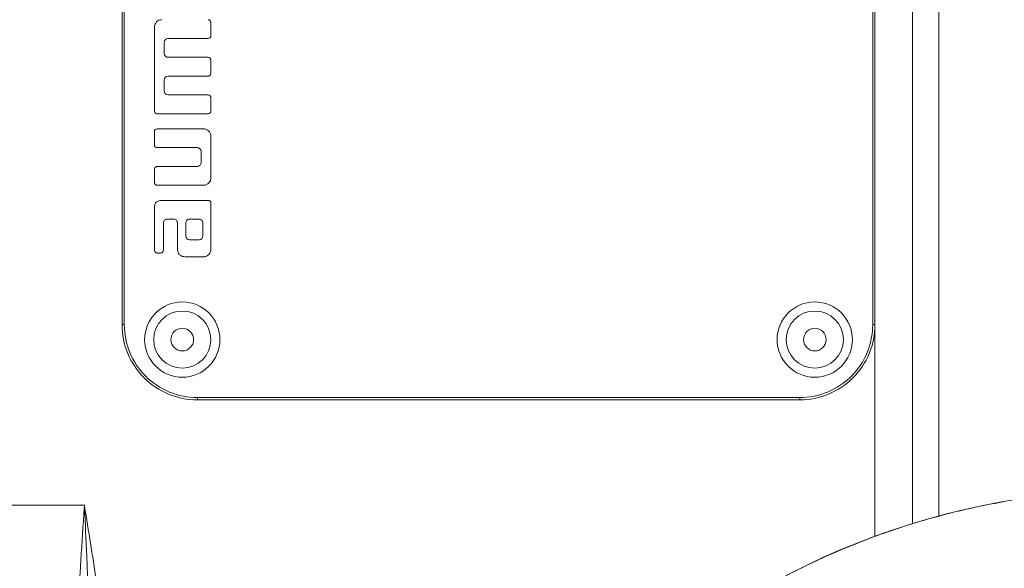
# Model space of a CAD drawing. Header units: millimetres. Extents: x -1 to 774, y -144 to 719.
# Tile 34 of 38: x 650 to 715, y 570 to 606. Entities that reach past the tile are written whole.
import ezdxf

# ---------------------------------------------------------------- set-up
doc = ezdxf.new("R2010")
doc.units = ezdxf.units.MM

msp = doc.modelspace()

# ---------------------------------------------------------------- linework, layer by layer
at = {"color": 8, "linetype": 'Continuous', "lineweight": 15}
for p, q in [((709.135, 572.543), (709.135, 627.287)), ((710.89, 627.287), (710.89, 573.045)), ((706.648, 571.715), (706.648, 585.767))]:
    msp.add_line(p, q, dxfattribs=at)
at = {"color": 7, "linetype": 'Continuous', "lineweight": 15}
for p, q in [((656.648, 585.787), (656.648, 625.787)), ((656.648, 625.787), (656.648, 585.787)), ((656.798, 625.787), (656.798, 585.787)), ((706.498, 585.787), (706.498, 625.787)), ((706.648, 625.787), (706.648, 585.787)), ((658.798, 605.537), (658.798, 599.974)), ((662.547, 604.974), (662.548, 605.85)), ((662.547, 604.974), (662.548, 605.85)), ((662.548, 605.85), (662.548, 605.85)), ((662.547, 604.974), (662.547, 604.974)), ((659.455, 603.787), (659.455, 604.537)), ((659.455, 603.787), (659.455, 604.537)), ((659.455, 604.537), (659.455, 604.537)), ((659.705, 604.787), (662.361, 604.787)), ((659.455, 603.787), (659.455, 603.787)), ((662.361, 603.537), (659.705, 603.537)), ((662.548, 602.475), (662.547, 603.354)), ((662.547, 603.354), (662.547, 603.354)), ((662.548, 602.475), (662.547, 603.354)), ((659.705, 602.287), (662.362, 602.285)), ((662.548, 602.475), (662.548, 602.475)), ((659.455, 601.287), (659.455, 602.037)), ((659.455, 601.287), (659.455, 602.037)), ((659.455, 602.037), (659.455, 602.037)), ((659.455, 601.287), (659.455, 601.287)), ((662.361, 601.037), (659.705, 601.037)), ((662.548, 599.974), (662.547, 600.85)), ((662.547, 600.85), (662.547, 600.85)), ((662.548, 599.974), (662.547, 600.85)), ((658.986, 599.787), (662.362, 599.784)), ((662.548, 599.974), (662.548, 599.974)), ((658.798, 598.6), (658.798, 597.724)), ((662.049, 598.787), (658.986, 598.787)), ((662.548, 595.537), (662.548, 598.287)), ((662.548, 598.287), (662.548, 598.287)), ((662.548, 595.537), (662.548, 598.287)), ((658.986, 597.537), (661.642, 597.537)), ((661.892, 597.287), (661.892, 596.537)), ((658.798, 596.1), (658.798, 595.225)), ((661.642, 596.287), (658.986, 596.287)), ((658.986, 595.037), (662.049, 595.037)), ((662.548, 595.537), (662.548, 595.537)), ((662.361, 594.037), (659.298, 594.037)), ((662.548, 590.787), (662.548, 593.849)), ((662.548, 593.849), (662.548, 593.849)), ((662.548, 590.787), (662.548, 593.849)), ((658.798, 593.537), (658.798, 590.725)), ((659.392, 590.725), (659.392, 592.537)), ((659.392, 590.725), (659.392, 592.537)), ((659.392, 592.537), (659.392, 592.537)), ((659.642, 592.787), (660.08, 592.787)), ((660.33, 592.537), (660.33, 590.787)), ((660.892, 592.537), (660.892, 592.537)), ((660.892, 592.537), (660.892, 591.662)), ((660.892, 592.537), (660.892, 591.662)), ((661.767, 592.787), (661.142, 592.787)), ((662.017, 591.662), (662.017, 592.537)), ((660.892, 591.662), (660.892, 591.662)), ((661.142, 591.412), (661.767, 591.412)), ((658.986, 590.537), (659.205, 590.537)), ((659.392, 590.725), (659.392, 590.725)), ((662.548, 590.787), (662.548, 590.787)), ((660.83, 590.287), (662.049, 590.287)), ((660.648, 587.287), (660.648, 587.287)), ((702.648, 587.287), (702.648, 587.287)), ((656.648, 585.787), (656.798, 585.787)), ((656.648, 585.787), (656.648, 585.787)), ((706.498, 585.787), (706.648, 585.787)), ((660.648, 582.287), (660.648, 582.287)), ((702.648, 582.287), (702.648, 582.287)), ((661.648, 580.937), (661.648, 580.787)), ((661.648, 580.937), (701.648, 580.937)), ((701.648, 580.787), (661.648, 580.787)), ((661.648, 580.787), (661.648, 580.787)), ((701.648, 580.937), (701.648, 580.787)), ((584.148, 573.787), (654.148, 573.787))]:
    msp.add_line(p, q, dxfattribs=at)
for centre, radius in [((660.648, 584.787), 2.5), ((702.648, 584.787), 2.5), ((660.648, 584.787), 1.9), ((702.648, 584.787), 1.9), ((660.648, 584.787), 0.75), ((702.648, 584.787), 0.75), ((723.9, 524.787), 50)]:
    msp.add_circle(centre, radius, dxfattribs=at)
for centre, radius, start, end in [((660.648, 584.787), 2.5, 90, 270), ((702.648, 584.787), 2.5, 90, 270), ((661.648, 585.787), 5, 179.99838, 270), ((661.648, 585.787), 5, 179.99838, 270), ((661.648, 585.787), 4.85, 179.99838, 270), ((660.648, 584.787), 0.75, 270, 90), ((701.648, 585.787), 4.85, 270, 0.00162), ((701.648, 585.787), 5, 270, 0.00162), ((702.648, 584.787), 0.75, 270, 90)]:
    msp.add_arc(centre, radius, start, end, dxfattribs=at)
for points in [[(659.298, 606.037), (659.015, 606.037), (658.798, 605.807), (658.798, 605.537)], [(662.361, 604.787), (662.464, 604.787), (662.547, 604.871), (662.547, 604.974)], [(659.455, 604.537), (659.455, 604.673), (659.562, 604.787), (659.705, 604.787)], [(659.705, 603.537), (659.571, 603.537), (659.455, 603.646), (659.455, 603.787)], [(662.547, 603.354), (662.547, 603.455), (662.464, 603.537), (662.361, 603.537)], [(659.455, 602.037), (659.455, 602.171), (659.566, 602.287), (659.705, 602.287)], [(659.705, 601.037), (659.569, 601.037), (659.455, 601.151), (659.455, 601.287)], [(662.547, 600.85), (662.547, 600.951), (662.464, 601.037), (662.361, 601.037)], [(662.362, 599.784), (662.465, 599.784), (662.548, 599.874), (662.548, 599.974)], [(658.986, 598.787), (658.883, 598.787), (658.798, 598.703), (658.798, 598.6)], [(662.548, 598.287), (662.548, 598.589), (662.292, 598.787), (662.049, 598.787)], [(658.798, 597.724), (658.798, 597.621), (658.883, 597.537), (658.986, 597.537)], [(661.642, 597.537), (661.769, 597.537), (661.892, 597.432), (661.892, 597.287)], [(659.298, 594.037), (658.966, 594.037), (658.798, 593.875), (658.798, 593.537)], [(662.548, 593.849), (662.548, 593.953), (662.464, 594.037), (662.361, 594.037)], [(660.892, 591.662), (660.892, 591.526), (661.006, 591.412), (661.142, 591.412)], [(661.767, 591.412), (661.917, 591.412), (662.017, 591.538), (662.017, 591.662)], [(706.719, 571.743), (704.623, 570.975), (702.578, 570.068), (700.603, 569.028)]]:
    msp.add_open_spline(points, degree=3, dxfattribs=at)
for points, knots in [([(662.548, 605.85), (662.545, 605.877), (662.538, 605.932), (662.487, 605.993), (662.426, 606.03), (662.383, 606.035), (662.361, 606.037)], [0, 0, 0, 0, 0.283488, 0.558262, 0.775619, 1, 1, 1, 1]), ([(662.362, 602.285), (662.39, 602.289), (662.445, 602.296), (662.505, 602.348), (662.542, 602.41), (662.546, 602.453), (662.548, 602.475)], [0, 0, 0, 0, 0.282917, 0.559212, 0.777691, 1, 1, 1, 1]), ([(658.798, 599.974), (658.802, 599.947), (658.81, 599.892), (658.86, 599.832), (658.92, 599.794), (658.964, 599.789), (658.986, 599.787)], [0, 0, 0, 0, 0.280424, 0.556361, 0.774965, 1, 1, 1, 1]), ([(661.892, 596.537), (661.887, 596.5), (661.878, 596.426), (661.81, 596.345), (661.729, 596.296), (661.672, 596.29), (661.642, 596.287)], [0, 0, 0, 0, 0.2845911, 0.5599338, 0.7770999, 1, 1, 1, 1]), ([(658.986, 596.287), (658.958, 596.283), (658.903, 596.276), (658.842, 596.225), (658.805, 596.164), (658.801, 596.121), (658.798, 596.1)], [0, 0, 0, 0, 0.284009, 0.56042, 0.778146, 1, 1, 1, 1]), ([(658.798, 595.225), (658.802, 595.197), (658.81, 595.142), (658.86, 595.082), (658.92, 595.044), (658.964, 595.039), (658.986, 595.037)], [0, 0, 0, 0, 0.280413, 0.556483, 0.775053, 1, 1, 1, 1]), ([(662.049, 595.037), (662.121, 595.046), (662.266, 595.065), (662.429, 595.195), (662.53, 595.359), (662.542, 595.477), (662.548, 595.537)], [0, 0, 0, 0, 0.277193, 0.550827, 0.769683, 1, 1, 1, 1]), ([(659.392, 592.537), (659.397, 592.575), (659.406, 592.648), (659.474, 592.73), (659.556, 592.778), (659.613, 592.784), (659.642, 592.787)], [0, 0, 0, 0, 0.286494, 0.560842, 0.777202, 1, 1, 1, 1]), ([(660.08, 592.787), (660.117, 592.782), (660.19, 592.773), (660.271, 592.707), (660.321, 592.625), (660.327, 592.567), (660.33, 592.537)], [0, 0, 0, 0, 0.281225, 0.554897, 0.772502, 1, 1, 1, 1]), ([(661.142, 592.787), (661.113, 592.786), (661.059, 592.783), (660.987, 592.757), (660.931, 592.707), (660.896, 592.63), (660.894, 592.57), (660.892, 592.537)], [0, 0, 0, 0, 0.215733, 0.394607, 0.556377, 0.75735, 1, 1, 1, 1]), ([(662.017, 592.537), (662.013, 592.574), (662.004, 592.646), (661.939, 592.729), (661.857, 592.778), (661.798, 592.784), (661.767, 592.787)], [0, 0, 0, 0, 0.279782, 0.550907, 0.768186, 1, 1, 1, 1]), ([(658.798, 590.725), (658.802, 590.697), (658.81, 590.642), (658.86, 590.582), (658.92, 590.544), (658.964, 590.539), (658.986, 590.537)], [0, 0, 0, 0, 0.280665, 0.556609, 0.775091, 1, 1, 1, 1]), ([(659.205, 590.537), (659.232, 590.541), (659.287, 590.548), (659.347, 590.599), (659.385, 590.66), (659.39, 590.703), (659.392, 590.725)], [0, 0, 0, 0, 0.281291, 0.558629, 0.777494, 1, 1, 1, 1]), ([(660.33, 590.787), (660.34, 590.71), (660.359, 590.56), (660.497, 590.398), (660.66, 590.304), (660.773, 590.293), (660.83, 590.287)], [0, 0, 0, 0, 0.2933128, 0.5680566, 0.7825248, 1, 1, 1, 1]), ([(662.049, 590.287), (662.12, 590.296), (662.263, 590.315), (662.427, 590.442), (662.53, 590.606), (662.542, 590.725), (662.548, 590.787)], [0, 0, 0, 0, 0.272652, 0.545157, 0.764966, 1, 1, 1, 1]), ([(652.773, 555.656), (653.081, 559.178), (653.589, 564.985), (653.97, 571.051), (654.134, 573.565), (654.147, 573.766), (654.148, 573.787)], [0, 0, 0, 0, 0.58652, 0.966984, 0.996495, 1, 1, 1, 1]), ([(654.148, 573.787), (654.149, 573.765), (654.152, 573.718), (654.204, 572.589), (654.408, 568.115), (654.679, 562), (654.655, 556.979), (654.647, 555.318)], [0, 0, 0, 0, 0.003505, 0.007743, 0.183174, 0.729713, 1, 1, 1, 1]), ([(654.148, 573.787), (654.152, 573.766), (654.418, 572.1), (654.925, 568.944), (655.63, 564.153), (656.197, 559.704), (656.422, 556.737), (656.521, 555.433)], [0, 0, 0, 0, 0.003375, 0.273442, 0.51795, 0.788048, 1, 1, 1, 1]), ([(715.235, 574.03), (714.387, 573.869), (712.681, 573.545), (709.896, 572.813), (707.953, 572.185), (706.984, 571.839), (706.75, 571.754), (706.718, 571.742)], [0, 0, 0, 0, 0.307464, 0.618395, 0.90732, 0.987589, 1, 1, 1, 1])]:
    msp.add_open_spline(points, degree=3, knots=knots, dxfattribs=at)

doc.saveas('drawing.dxf')
